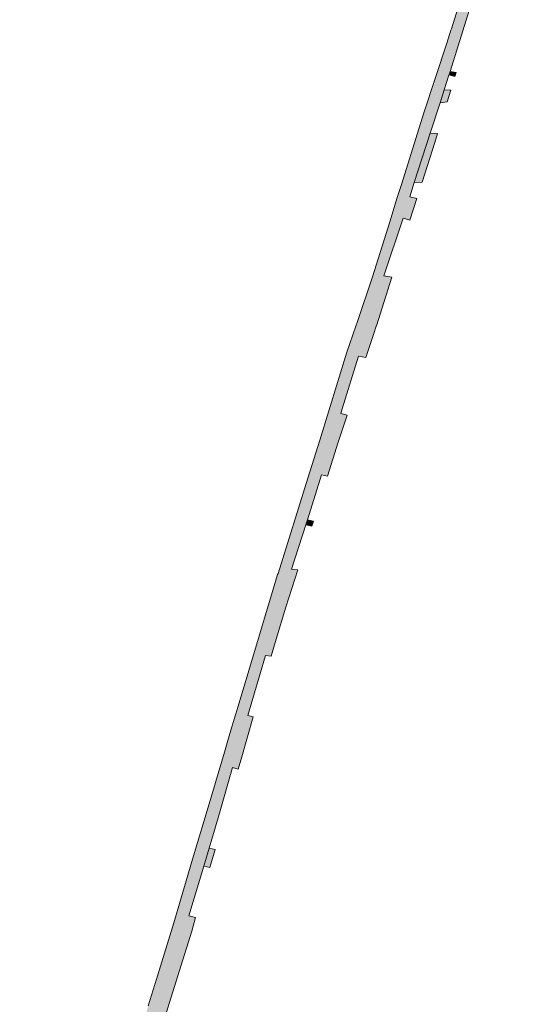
# Model space of a CAD drawing. Extents: x 97094 to 109644, y 463509 to 471969.
# Tile 112 of 256: x 103133 to 103222, y 467879 to 468055. Entities that reach past the tile are written whole.
import ezdxf

# ---------------------------------------------------------------- set-up
doc = ezdxf.new("R2010")
doc.units = 0
doc.layers.add('109 Onkruidbestrijding elementen', color=6, linetype='Continuous', lineweight=20, true_color=0xff00ff)

msp = doc.modelspace()

# ---------------------------------------------------------------- hatches: boundary and pattern name
at = {"layer": '109 Onkruidbestrijding elementen', "true_color": 0xff00ff}
for points in [[(103193.46, 468000.86), (103193.17, 468000), (103191.59, 467995.4), (103186.8, 467979.72), (103186.8, 467979.69), (103184.66, 467972.92), (103179.32, 467955.99), (103179.25, 467955.79), (103178.46, 467953.16), (103176.19, 467945.61), (103172.01, 467931.71), (103171.73, 467930.76), (103170.75, 467927.46), (103169.76, 467924.13), (103167.02, 467914.92), (103164.27, 467905.65), (103160.74, 467893.75), (103157.66, 467883.72), (103156.19, 467878.94), (103154.59, 467873.7), (103153.59, 467870.45), (103150.93, 467862.06), (103146.28, 467847.36), (103144.79, 467842.66), (103144.02, 467840.23), (103143.79, 467839.49), (103142.51, 467835.46), (103138.09, 467821.46), (103135.5, 467813.27), (103133.26, 467805.68), (103135.69, 467806.02), (103136.73, 467809.32), (103137.68, 467812.68), (103138.89, 467812.42), (103141.98, 467821.88), (103140.43, 467822.11), (103144.42, 467835.2), (103145.88, 467834.39), (103150.06, 467847.88), (103148.7, 467848.55), (103153.29, 467862.79), (103153.65, 467863.9), (103156.95, 467874.15), (103158.23, 467874), (103161.39, 467884.12), (103163.93, 467892.24), (103164.63, 467894.66), (103163.44, 467894.98), (103166.08, 467903.83), (103167.03, 467907.03), (103168.65, 467912.46), (103168.71, 467912.64), (103168.89, 467913.28), (103171.22, 467921.4), (103172.22, 467921.11), (103172.85, 467923.31), (103174.9, 467930.43), (103173.92, 467930.64), (103177.08, 467941.38), (103178.09, 467941.24), (103179, 467944.26), (103180.73, 467949.94), (103182.88, 467956.59), (103181.75, 467956.72), (103184.26, 467964.64), (103184.55, 467965.55), (103187.07, 467973.52), (103188.16, 467973.32), (103190.05, 467979.35), (103190.16, 467979.71), (103191.62, 467984.16), (103190.49, 467984.48), (103190.74, 467985.29), (103193.68, 467994.7), (103195, 467994.46), (103196.39, 467998.7), (103196.82, 468000), (103196.85, 468000.08), (103199.6, 468008.78), (103198.16, 468008.97), (103201.64, 468019.28), (103202.83, 468018.93), (103204.06, 468022.75), (103202.81, 468023.07), (103203.62, 468025.59), (103206.46, 468034.39), (103208.21, 468039.79), (103208.96, 468042.14), (103209.79, 468044.72), (103209.82, 468044.8), (103210.01, 468045.39), (103213.4, 468056.23), (103213.71, 468057.23), (103215.52, 468063.02), (103216.74, 468062.71), (103218.5, 468067.88), (103221.8, 468078.8), (103218.59, 468079.82), (103218.54, 468079.69), (103218.31, 468078.95), (103210.24, 468053.01), (103210.15, 468052.76), (103209.39, 468050.46), (103205.29, 468038.03), (103201.31, 468025.24), (103200.59, 468022.93), (103199.24, 468018.62), (103196.18, 468008.82), (103196.12, 468008.61), (103193.46, 468000.86)], [(103211.07, 468045.21), (103210.01, 468045.39), (103209.82, 468044.8), (103210.85, 468044.51), (103211.07, 468045.21)], [(103210.11, 468042.07), (103208.96, 468042.14), (103208.21, 468039.79), (103209.48, 468039.97), (103210.11, 468042.07)], [(103203.62, 468025.59), (103205.02, 468025.7), (103207.29, 468032.77), (103207.78, 468034.37), (103206.46, 468034.39), (103203.62, 468025.59)], [(103185.65, 467965.29), (103184.55, 467965.55), (103184.26, 467964.64), (103185.37, 467964.42), (103185.65, 467965.29)], [(103166.08, 467903.83), (103167.19, 467903.59), (103168.11, 467906.8), (103167.03, 467907.03), (103166.08, 467903.83)]]:
    msp.add_hatch(color=6, dxfattribs=at).paths.add_polyline_path(points)

# ---------------------------------------------------------------- linework, layer by layer
at = {"layer": '109 Onkruidbestrijding elementen', "color": 3, "true_color": 0x00ff00}
for points in [[(103218.31, 468078.95), (103210.24, 468053.01), (103210.15, 468052.76), (103209.39, 468050.46), (103205.29, 468038.03), (103201.31, 468025.24), (103200.59, 468022.93), (103199.24, 468018.62), (103196.18, 468008.82), (103196.12, 468008.61), (103193.46, 468000.86), (103193.46, 468000.86), (103193.17, 468000), (103191.59, 467995.4), (103186.8, 467979.72), (103186.8, 467979.69), (103184.66, 467972.92), (103179.32, 467955.99), (103179.25, 467955.79), (103178.46, 467953.16), (103176.19, 467945.61), (103172.01, 467931.71), (103171.73, 467930.76), (103170.75, 467927.46), (103169.76, 467924.13), (103167.02, 467914.92), (103164.27, 467905.65), (103160.74, 467893.75), (103157.66, 467883.72), (103156.19, 467878.94)], [(103158.23, 467874), (103161.39, 467884.12), (103163.93, 467892.24), (103164.63, 467894.66), (103163.44, 467894.98), (103166.08, 467903.83), (103167.03, 467907.03), (103168.65, 467912.46), (103168.71, 467912.64), (103168.89, 467913.28), (103171.22, 467921.4), (103172.22, 467921.11), (103172.85, 467923.31), (103174.9, 467930.43), (103173.92, 467930.64), (103177.08, 467941.38), (103178.09, 467941.24), (103179, 467944.26), (103180.73, 467949.94), (103182.88, 467956.59), (103181.75, 467956.72), (103184.26, 467964.64), (103184.55, 467965.55), (103187.07, 467973.52), (103188.16, 467973.32), (103190.05, 467979.35), (103190.16, 467979.71), (103191.62, 467984.16), (103190.49, 467984.48), (103190.74, 467985.29), (103193.68, 467994.7), (103195, 467994.46), (103196.39, 467998.7), (103196.82, 468000), (103196.85, 468000.08), (103199.6, 468008.78), (103198.16, 468008.97), (103201.64, 468019.28), (103202.83, 468018.93), (103204.06, 468022.75), (103202.81, 468023.07), (103203.62, 468025.59), (103206.46, 468034.39), (103208.21, 468039.79), (103208.96, 468042.14), (103209.79, 468044.72), (103209.82, 468044.8), (103210.01, 468045.39), (103213.4, 468056.23)]]:
    msp.add_lwpolyline(points, dxfattribs=at)
for points in [[(103211.07, 468045.21), (103210.01, 468045.39), (103209.82, 468044.8), (103210.85, 468044.51), (103211.07, 468045.21)], [(103210.11, 468042.07), (103208.96, 468042.14), (103208.21, 468039.79), (103209.48, 468039.97), (103210.11, 468042.07)], [(103203.62, 468025.59), (103205.02, 468025.7), (103207.29, 468032.77), (103207.78, 468034.37), (103206.46, 468034.39), (103203.62, 468025.59)], [(103185.65, 467965.29), (103184.55, 467965.55), (103184.26, 467964.64), (103185.37, 467964.42), (103185.65, 467965.29)], [(103166.08, 467903.83), (103167.19, 467903.59), (103168.11, 467906.8), (103167.03, 467907.03), (103166.08, 467903.83)]]:
    msp.add_lwpolyline(points, close=True, dxfattribs=at)

doc.saveas('drawing.dxf')
